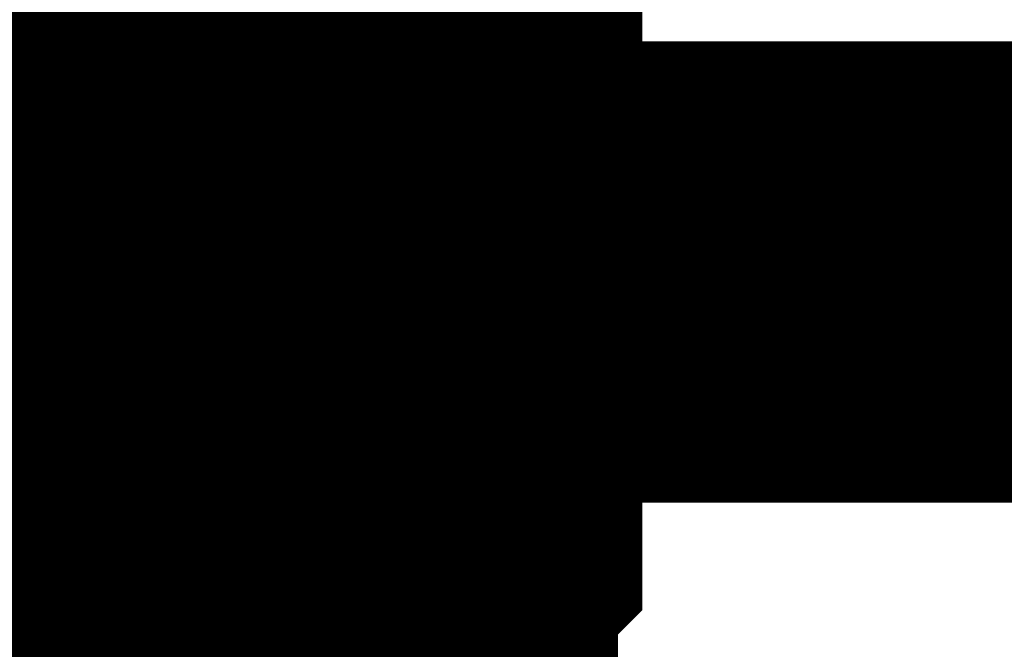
# Model space of a CAD drawing. Header units: inches. Extents: x 0 to 9.5, y -0.01 to 7.51.
# Tile 21 of 59: x 0.8112 to 0.8364, y 4.7901 to 4.8062. Entities that reach past the tile are written whole.
import ezdxf

# ---------------------------------------------------------------- set-up
doc = ezdxf.new("R2010")
doc.units = ezdxf.units.IN
doc.header["$MEASUREMENT"] = 0
doc.layers.add('Sheet', color=255, linetype='Continuous')

msp = doc.modelspace()

# ---------------------------------------------------------------- linework, layer by layer
at = {"layer": 'Sheet'}
msp.add_lwpolyline([(0.79, 4.8, 0.02, 0.02, 1), (0.81, 4.8, 0.02, 0.02, 1)], format="xyseb", close=True, dxfattribs=at)
for points in [[(0.817491, 4.812128, 0.0118, 0.0118, 0), (0.818111, 4.811508, 0.0118, 0.0118, 0), (0.81873, 4.810888, 0.0118, 0.0118, 0), (0.81873, 4.810268, 0.0118, 0.0118, 0), (0.81935, 4.809028, 0.0118, 0.0118, 0), (0.81997, 4.808408, 0.0118, 0.0118, 0), (0.82059, 4.807788, 0.0118, 0.0118, 0), (0.82059, 4.806548, 0.0118, 0.0118, 0), (0.82121, 4.805928, 0.0118, 0.0118, 0), (0.82121, 4.804688, 0.0118, 0.0118, 0), (0.82121, 4.804067, 0.0118, 0.0118, 0), (0.821829, 4.802827, 0.0118, 0.0118, 0), (0.821829, 4.801587, 0.0118, 0.0118, 0), (0.821829, 4.800967, 0.0118, 0.0118, 0), (0.821829, 4.799727, 0.0118, 0.0118, 0)], [(0.817491, 4.812128, 0.0118, 0.0118, 0), (0.818111, 4.811508, 0.0118, 0.0118, 0), (0.81873, 4.810888, 0.0118, 0.0118, 0), (0.81873, 4.810268, 0.0118, 0.0118, 0), (0.81935, 4.809028, 0.0118, 0.0118, 0), (0.81997, 4.808408, 0.0118, 0.0118, 0), (0.82059, 4.807788, 0.0118, 0.0118, 0), (0.82059, 4.806548, 0.0118, 0.0118, 0), (0.82121, 4.805928, 0.0118, 0.0118, 0), (0.82121, 4.804688, 0.0118, 0.0118, 0), (0.82121, 4.804067, 0.0118, 0.0118, 0), (0.821829, 4.802827, 0.0118, 0.0118, 0), (0.821829, 4.801587, 0.0118, 0.0118, 0), (0.821829, 4.800967, 0.0118, 0.0118, 0), (0.821829, 4.799727, 0.0118, 0.0118, 0)], [(0.817491, 4.812128, 0.0118, 0.0118, 0), (0.818111, 4.811508, 0.0118, 0.0118, 0), (0.81873, 4.810888, 0.0118, 0.0118, 0), (0.81873, 4.810268, 0.0118, 0.0118, 0), (0.81935, 4.809028, 0.0118, 0.0118, 0), (0.81997, 4.808408, 0.0118, 0.0118, 0), (0.82059, 4.807788, 0.0118, 0.0118, 0), (0.82059, 4.806548, 0.0118, 0.0118, 0), (0.82121, 4.805928, 0.0118, 0.0118, 0), (0.82121, 4.804688, 0.0118, 0.0118, 0), (0.82121, 4.804067, 0.0118, 0.0118, 0), (0.821829, 4.802827, 0.0118, 0.0118, 0), (0.821829, 4.801587, 0.0118, 0.0118, 0), (0.821829, 4.800967, 0.0118, 0.0118, 0), (0.821829, 4.799727, 0.0118, 0.0118, 0)], [(0.817491, 4.812128, 0.0118, 0.0118, 0), (0.818111, 4.811508, 0.0118, 0.0118, 0), (0.81873, 4.810888, 0.0118, 0.0118, 0), (0.81873, 4.810268, 0.0118, 0.0118, 0), (0.81935, 4.809028, 0.0118, 0.0118, 0), (0.81997, 4.808408, 0.0118, 0.0118, 0), (0.82059, 4.807788, 0.0118, 0.0118, 0), (0.82059, 4.806548, 0.0118, 0.0118, 0), (0.82121, 4.805928, 0.0118, 0.0118, 0), (0.82121, 4.804688, 0.0118, 0.0118, 0), (0.82121, 4.804067, 0.0118, 0.0118, 0), (0.821829, 4.802827, 0.0118, 0.0118, 0), (0.821829, 4.801587, 0.0118, 0.0118, 0), (0.821829, 4.800967, 0.0118, 0.0118, 0), (0.821829, 4.799727, 0.0118, 0.0118, 0)], [(0.817491, 4.812128, 0.0118, 0.0118, 0), (0.818111, 4.811508, 0.0118, 0.0118, 0), (0.81873, 4.810888, 0.0118, 0.0118, 0), (0.81873, 4.810268, 0.0118, 0.0118, 0), (0.81935, 4.809028, 0.0118, 0.0118, 0), (0.81997, 4.808408, 0.0118, 0.0118, 0), (0.82059, 4.807788, 0.0118, 0.0118, 0), (0.82059, 4.806548, 0.0118, 0.0118, 0), (0.82121, 4.805928, 0.0118, 0.0118, 0), (0.82121, 4.804688, 0.0118, 0.0118, 0), (0.82121, 4.804067, 0.0118, 0.0118, 0), (0.821829, 4.802827, 0.0118, 0.0118, 0), (0.821829, 4.801587, 0.0118, 0.0118, 0), (0.821829, 4.800967, 0.0118, 0.0118, 0), (0.821829, 4.799727, 0.0118, 0.0118, 0)], [(0.817491, 4.812128, 0.0118, 0.0118, 0), (0.818111, 4.811508, 0.0118, 0.0118, 0), (0.81873, 4.810888, 0.0118, 0.0118, 0), (0.81873, 4.810268, 0.0118, 0.0118, 0), (0.81935, 4.809028, 0.0118, 0.0118, 0), (0.81997, 4.808408, 0.0118, 0.0118, 0), (0.82059, 4.807788, 0.0118, 0.0118, 0), (0.82059, 4.806548, 0.0118, 0.0118, 0), (0.82121, 4.805928, 0.0118, 0.0118, 0), (0.82121, 4.804688, 0.0118, 0.0118, 0), (0.82121, 4.804067, 0.0118, 0.0118, 0), (0.821829, 4.802827, 0.0118, 0.0118, 0), (0.821829, 4.801587, 0.0118, 0.0118, 0), (0.821829, 4.800967, 0.0118, 0.0118, 0), (0.821829, 4.799727, 0.0118, 0.0118, 0)], [(0.817491, 4.812128, 0.0118, 0.0118, 0), (0.818111, 4.811508, 0.0118, 0.0118, 0), (0.81873, 4.810888, 0.0118, 0.0118, 0), (0.81873, 4.810268, 0.0118, 0.0118, 0), (0.81935, 4.809028, 0.0118, 0.0118, 0), (0.81997, 4.808408, 0.0118, 0.0118, 0), (0.82059, 4.807788, 0.0118, 0.0118, 0), (0.82059, 4.806548, 0.0118, 0.0118, 0), (0.82121, 4.805928, 0.0118, 0.0118, 0), (0.82121, 4.804688, 0.0118, 0.0118, 0), (0.82121, 4.804067, 0.0118, 0.0118, 0), (0.821829, 4.802827, 0.0118, 0.0118, 0), (0.821829, 4.801587, 0.0118, 0.0118, 0), (0.821829, 4.800967, 0.0118, 0.0118, 0), (0.821829, 4.799727, 0.0118, 0.0118, 0)], [(0.81997, 4.808408, 0.0039, 0.0039, 0), (0.82059, 4.807788, 0.0039, 0.0039, 0), (0.82059, 4.806548, 0.0039, 0.0039, 0), (0.82121, 4.805928, 0.0039, 0.0039, 0), (0.82121, 4.804688, 0.0039, 0.0039, 0), (0.82121, 4.804067, 0.0039, 0.0039, 0), (0.821829, 4.802827, 0.0039, 0.0039, 0), (0.821829, 4.801587, 0.0039, 0.0039, 0), (0.821829, 4.800967, 0.0039, 0.0039, 0), (0.821829, 4.799727, 0.0039, 0.0039, 0)], [(0.81997, 4.808408, 0.0039, 0.0039, 0), (0.82059, 4.807788, 0.0039, 0.0039, 0), (0.82059, 4.806548, 0.0039, 0.0039, 0), (0.82121, 4.805928, 0.0039, 0.0039, 0), (0.82121, 4.804688, 0.0039, 0.0039, 0), (0.82121, 4.804067, 0.0039, 0.0039, 0), (0.821829, 4.802827, 0.0039, 0.0039, 0), (0.821829, 4.801587, 0.0039, 0.0039, 0), (0.821829, 4.800967, 0.0039, 0.0039, 0), (0.821829, 4.799727, 0.0039, 0.0039, 0)], [(0.81997, 4.808408, 0.0039, 0.0039, 0), (0.82059, 4.807788, 0.0039, 0.0039, 0), (0.82059, 4.806548, 0.0039, 0.0039, 0), (0.82121, 4.805928, 0.0039, 0.0039, 0), (0.82121, 4.804688, 0.0039, 0.0039, 0), (0.82121, 4.804067, 0.0039, 0.0039, 0), (0.821829, 4.802827, 0.0039, 0.0039, 0), (0.821829, 4.801587, 0.0039, 0.0039, 0), (0.821829, 4.800967, 0.0039, 0.0039, 0), (0.821829, 4.799727, 0.0039, 0.0039, 0)], [(0.81997, 4.808408, 0.0039, 0.0039, 0), (0.82059, 4.807788, 0.0039, 0.0039, 0), (0.82059, 4.806548, 0.0039, 0.0039, 0), (0.82121, 4.805928, 0.0039, 0.0039, 0), (0.82121, 4.804688, 0.0039, 0.0039, 0), (0.82121, 4.804067, 0.0039, 0.0039, 0), (0.821829, 4.802827, 0.0039, 0.0039, 0), (0.821829, 4.801587, 0.0039, 0.0039, 0), (0.821829, 4.800967, 0.0039, 0.0039, 0), (0.821829, 4.799727, 0.0039, 0.0039, 0)], [(0.81997, 4.808408, 0.0039, 0.0039, 0), (0.82059, 4.807788, 0.0039, 0.0039, 0), (0.82059, 4.806548, 0.0039, 0.0039, 0), (0.82121, 4.805928, 0.0039, 0.0039, 0), (0.82121, 4.804688, 0.0039, 0.0039, 0), (0.82121, 4.804067, 0.0039, 0.0039, 0), (0.821829, 4.802827, 0.0039, 0.0039, 0), (0.821829, 4.801587, 0.0039, 0.0039, 0), (0.821829, 4.800967, 0.0039, 0.0039, 0), (0.821829, 4.799727, 0.0039, 0.0039, 0)], [(0.81997, 4.808408, 0.0039, 0.0039, 0), (0.82059, 4.807788, 0.0039, 0.0039, 0), (0.82059, 4.806548, 0.0039, 0.0039, 0), (0.82121, 4.805928, 0.0039, 0.0039, 0), (0.82121, 4.804688, 0.0039, 0.0039, 0), (0.82121, 4.804067, 0.0039, 0.0039, 0), (0.821829, 4.802827, 0.0039, 0.0039, 0), (0.821829, 4.801587, 0.0039, 0.0039, 0), (0.821829, 4.800967, 0.0039, 0.0039, 0), (0.821829, 4.799727, 0.0039, 0.0039, 0)], [(0.81997, 4.808408, 0.0039, 0.0039, 0), (0.82059, 4.807788, 0.0039, 0.0039, 0), (0.82059, 4.806548, 0.0039, 0.0039, 0), (0.82121, 4.805928, 0.0039, 0.0039, 0), (0.82121, 4.804688, 0.0039, 0.0039, 0), (0.82121, 4.804067, 0.0039, 0.0039, 0), (0.821829, 4.802827, 0.0039, 0.0039, 0), (0.821829, 4.801587, 0.0039, 0.0039, 0), (0.821829, 4.800967, 0.0039, 0.0039, 0), (0.821829, 4.799727, 0.0039, 0.0039, 0)], [(1.001566, 4.799727, 0.0118, 0.0118, 0), (0.801996, 4.799727, 0.0118, 0.0118, 0)], [(0.821829, 4.799727, 0.0118, 0.0118, 0), (0.821829, 4.798487, 0.0118, 0.0118, 0), (0.821829, 4.797867, 0.0118, 0.0118, 0), (0.821829, 4.796627, 0.0118, 0.0118, 0), (0.82121, 4.795387, 0.0118, 0.0118, 0), (0.82121, 4.794767, 0.0118, 0.0118, 0), (0.82121, 4.793527, 0.0118, 0.0118, 0), (0.82059, 4.792907, 0.0118, 0.0118, 0), (0.82059, 4.791667, 0.0118, 0.0118, 0), (0.81997, 4.791047, 0.0118, 0.0118, 0), (0.81935, 4.790427, 0.0118, 0.0118, 0), (0.81873, 4.789187, 0.0118, 0.0118, 0), (0.81873, 4.788566, 0.0118, 0.0118, 0), (0.818111, 4.787946, 0.0118, 0.0118, 0), (0.817491, 4.787326, 0.0118, 0.0118, 0), (0.816871, 4.786086, 0.0118, 0.0118, 0), (0.816251, 4.785466, 0.0118, 0.0118, 0), (0.815632, 4.784846, 0.0118, 0.0118, 0), (0.814392, 4.784226, 0.0118, 0.0118, 0), (0.813772, 4.783606, 0.0118, 0.0118, 0)], [(0.821829, 4.799727, 0.0118, 0.0118, 0), (0.821829, 4.798487, 0.0118, 0.0118, 0), (0.821829, 4.797867, 0.0118, 0.0118, 0), (0.821829, 4.796627, 0.0118, 0.0118, 0), (0.82121, 4.795387, 0.0118, 0.0118, 0), (0.82121, 4.794767, 0.0118, 0.0118, 0), (0.82121, 4.793527, 0.0118, 0.0118, 0), (0.82059, 4.792907, 0.0118, 0.0118, 0), (0.82059, 4.791667, 0.0118, 0.0118, 0), (0.81997, 4.791047, 0.0118, 0.0118, 0), (0.81935, 4.790427, 0.0118, 0.0118, 0), (0.81873, 4.789187, 0.0118, 0.0118, 0), (0.81873, 4.788566, 0.0118, 0.0118, 0), (0.818111, 4.787946, 0.0118, 0.0118, 0), (0.817491, 4.787326, 0.0118, 0.0118, 0), (0.816871, 4.786086, 0.0118, 0.0118, 0), (0.816251, 4.785466, 0.0118, 0.0118, 0), (0.815632, 4.784846, 0.0118, 0.0118, 0), (0.814392, 4.784226, 0.0118, 0.0118, 0), (0.813772, 4.783606, 0.0118, 0.0118, 0)], [(0.821829, 4.799727, 0.0118, 0.0118, 0), (0.821829, 4.798487, 0.0118, 0.0118, 0), (0.821829, 4.797867, 0.0118, 0.0118, 0), (0.821829, 4.796627, 0.0118, 0.0118, 0), (0.82121, 4.795387, 0.0118, 0.0118, 0), (0.82121, 4.794767, 0.0118, 0.0118, 0), (0.82121, 4.793527, 0.0118, 0.0118, 0), (0.82059, 4.792907, 0.0118, 0.0118, 0), (0.82059, 4.791667, 0.0118, 0.0118, 0), (0.81997, 4.791047, 0.0118, 0.0118, 0), (0.81935, 4.790427, 0.0118, 0.0118, 0), (0.81873, 4.789187, 0.0118, 0.0118, 0), (0.81873, 4.788566, 0.0118, 0.0118, 0), (0.818111, 4.787946, 0.0118, 0.0118, 0), (0.817491, 4.787326, 0.0118, 0.0118, 0), (0.816871, 4.786086, 0.0118, 0.0118, 0), (0.816251, 4.785466, 0.0118, 0.0118, 0), (0.815632, 4.784846, 0.0118, 0.0118, 0), (0.814392, 4.784226, 0.0118, 0.0118, 0), (0.813772, 4.783606, 0.0118, 0.0118, 0)], [(0.821829, 4.799727, 0.0118, 0.0118, 0), (0.821829, 4.798487, 0.0118, 0.0118, 0), (0.821829, 4.797867, 0.0118, 0.0118, 0), (0.821829, 4.796627, 0.0118, 0.0118, 0), (0.82121, 4.795387, 0.0118, 0.0118, 0), (0.82121, 4.794767, 0.0118, 0.0118, 0), (0.82121, 4.793527, 0.0118, 0.0118, 0), (0.82059, 4.792907, 0.0118, 0.0118, 0), (0.82059, 4.791667, 0.0118, 0.0118, 0), (0.81997, 4.791047, 0.0118, 0.0118, 0), (0.81935, 4.790427, 0.0118, 0.0118, 0), (0.81873, 4.789187, 0.0118, 0.0118, 0), (0.81873, 4.788566, 0.0118, 0.0118, 0), (0.818111, 4.787946, 0.0118, 0.0118, 0), (0.817491, 4.787326, 0.0118, 0.0118, 0), (0.816871, 4.786086, 0.0118, 0.0118, 0), (0.816251, 4.785466, 0.0118, 0.0118, 0), (0.815632, 4.784846, 0.0118, 0.0118, 0), (0.814392, 4.784226, 0.0118, 0.0118, 0), (0.813772, 4.783606, 0.0118, 0.0118, 0)], [(0.821829, 4.799727, 0.0118, 0.0118, 0), (0.821829, 4.798487, 0.0118, 0.0118, 0), (0.821829, 4.797867, 0.0118, 0.0118, 0), (0.821829, 4.796627, 0.0118, 0.0118, 0), (0.82121, 4.795387, 0.0118, 0.0118, 0), (0.82121, 4.794767, 0.0118, 0.0118, 0), (0.82121, 4.793527, 0.0118, 0.0118, 0), (0.82059, 4.792907, 0.0118, 0.0118, 0), (0.82059, 4.791667, 0.0118, 0.0118, 0), (0.81997, 4.791047, 0.0118, 0.0118, 0), (0.81935, 4.790427, 0.0118, 0.0118, 0), (0.81873, 4.789187, 0.0118, 0.0118, 0), (0.81873, 4.788566, 0.0118, 0.0118, 0), (0.818111, 4.787946, 0.0118, 0.0118, 0), (0.817491, 4.787326, 0.0118, 0.0118, 0), (0.816871, 4.786086, 0.0118, 0.0118, 0), (0.816251, 4.785466, 0.0118, 0.0118, 0), (0.815632, 4.784846, 0.0118, 0.0118, 0), (0.814392, 4.784226, 0.0118, 0.0118, 0), (0.813772, 4.783606, 0.0118, 0.0118, 0)], [(0.821829, 4.799727, 0.0118, 0.0118, 0), (0.821829, 4.798487, 0.0118, 0.0118, 0), (0.821829, 4.797867, 0.0118, 0.0118, 0), (0.821829, 4.796627, 0.0118, 0.0118, 0), (0.82121, 4.795387, 0.0118, 0.0118, 0), (0.82121, 4.794767, 0.0118, 0.0118, 0), (0.82121, 4.793527, 0.0118, 0.0118, 0), (0.82059, 4.792907, 0.0118, 0.0118, 0), (0.82059, 4.791667, 0.0118, 0.0118, 0), (0.81997, 4.791047, 0.0118, 0.0118, 0), (0.81935, 4.790427, 0.0118, 0.0118, 0), (0.81873, 4.789187, 0.0118, 0.0118, 0), (0.81873, 4.788566, 0.0118, 0.0118, 0), (0.818111, 4.787946, 0.0118, 0.0118, 0), (0.817491, 4.787326, 0.0118, 0.0118, 0), (0.816871, 4.786086, 0.0118, 0.0118, 0), (0.816251, 4.785466, 0.0118, 0.0118, 0), (0.815632, 4.784846, 0.0118, 0.0118, 0), (0.814392, 4.784226, 0.0118, 0.0118, 0), (0.813772, 4.783606, 0.0118, 0.0118, 0)], [(0.821829, 4.799727, 0.0118, 0.0118, 0), (0.821829, 4.798487, 0.0118, 0.0118, 0), (0.821829, 4.797867, 0.0118, 0.0118, 0), (0.821829, 4.796627, 0.0118, 0.0118, 0), (0.82121, 4.795387, 0.0118, 0.0118, 0), (0.82121, 4.794767, 0.0118, 0.0118, 0), (0.82121, 4.793527, 0.0118, 0.0118, 0), (0.82059, 4.792907, 0.0118, 0.0118, 0), (0.82059, 4.791667, 0.0118, 0.0118, 0), (0.81997, 4.791047, 0.0118, 0.0118, 0), (0.81935, 4.790427, 0.0118, 0.0118, 0), (0.81873, 4.789187, 0.0118, 0.0118, 0), (0.81873, 4.788566, 0.0118, 0.0118, 0), (0.818111, 4.787946, 0.0118, 0.0118, 0), (0.817491, 4.787326, 0.0118, 0.0118, 0), (0.816871, 4.786086, 0.0118, 0.0118, 0), (0.816251, 4.785466, 0.0118, 0.0118, 0), (0.815632, 4.784846, 0.0118, 0.0118, 0), (0.814392, 4.784226, 0.0118, 0.0118, 0), (0.813772, 4.783606, 0.0118, 0.0118, 0)], [(0.821829, 4.799727, 0.0118, 0.0118, 0), (0.821829, 4.799727, 0.0118, 0.0118, 0), (0.821829, 4.799727, 0.0118, 0.0118, 0), (0.821829, 4.799727, 0.0118, 0.0118, 0), (0.821829, 4.799727, 0.0118, 0.0118, 0), (0.821829, 4.799727, 0.0118, 0.0118, 0), (0.821829, 4.799727, 0.0118, 0.0118, 0), (0.821829, 4.799727, 0.0118, 0.0118, 0), (0.821829, 4.799727, 0.0118, 0.0118, 0), (0.821829, 4.799727, 0.0118, 0.0118, 0), (0.821829, 4.799727, 0.0118, 0.0118, 0), (0.821829, 4.799727, 0.0118, 0.0118, 0), (0.821829, 4.799727, 0.0118, 0.0118, 0), (0.821829, 4.799727, 0.0118, 0.0118, 0), (0.821829, 4.799727, 0.0118, 0.0118, 0), (0.821829, 4.799727, 0.0118, 0.0118, 0), (0.821829, 4.799727, 0.0118, 0.0118, 0), (0.821829, 4.799727, 0.0118, 0.0118, 0), (0.821829, 4.799727, 0.0118, 0.0118, 0), (0.821829, 4.799727, 0.0118, 0.0118, 0), (0.821829, 4.799727, 0.0118, 0.0118, 0), (0.821829, 4.799727, 0.0118, 0.0118, 0), (0.821829, 4.799727, 0.0118, 0.0118, 0), (0.821829, 4.799727, 0.0118, 0.0118, 0), (0.821829, 4.799727, 0.0118, 0.0118, 0), (0.821829, 4.799727, 0.0118, 0.0118, 0), (0.821829, 4.799727, 0.0118, 0.0118, 0), (0.821829, 4.799727, 0.0118, 0.0118, 0), (0.821829, 4.799727, 0.0118, 0.0118, 0), (0.821829, 4.799727, 0.0118, 0.0118, 0), (0.821829, 4.799727, 0.0118, 0.0118, 0), (0.821829, 4.799727, 0.0118, 0.0118, 0), (0.821829, 4.799727, 0.0118, 0.0118, 0)], [(0.821829, 4.799727, 0.0118, 0.0118, 0), (0.821829, 4.799727, 0.0118, 0.0118, 0)], [(0.821829, 4.799727, 0.0118, 0.0118, 0), (0.821829, 4.799727, 0.0118, 0.0118, 0), (0.821829, 4.799727, 0.0118, 0.0118, 0), (0.821829, 4.799727, 0.0118, 0.0118, 0), (0.821829, 4.799727, 0.0118, 0.0118, 0), (0.821829, 4.799727, 0.0118, 0.0118, 0), (0.821829, 4.799727, 0.0118, 0.0118, 0), (0.821829, 4.799727, 0.0118, 0.0118, 0), (0.821829, 4.799727, 0.0118, 0.0118, 0), (0.821829, 4.799727, 0.0118, 0.0118, 0), (0.821829, 4.799727, 0.0118, 0.0118, 0), (0.821829, 4.799727, 0.0118, 0.0118, 0), (0.821829, 4.799727, 0.0118, 0.0118, 0), (0.821829, 4.799727, 0.0118, 0.0118, 0), (0.821829, 4.799727, 0.0118, 0.0118, 0), (0.821829, 4.799727, 0.0118, 0.0118, 0), (0.821829, 4.799727, 0.0118, 0.0118, 0), (0.821829, 4.799727, 0.0118, 0.0118, 0), (0.821829, 4.799727, 0.0118, 0.0118, 0), (0.821829, 4.799727, 0.0118, 0.0118, 0), (0.821829, 4.799727, 0.0118, 0.0118, 0), (0.821829, 4.799727, 0.0118, 0.0118, 0), (0.821829, 4.799727, 0.0118, 0.0118, 0), (0.821829, 4.799727, 0.0118, 0.0118, 0), (0.821829, 4.799727, 0.0118, 0.0118, 0), (0.821829, 4.799727, 0.0118, 0.0118, 0), (0.821829, 4.799727, 0.0118, 0.0118, 0), (0.821829, 4.799727, 0.0118, 0.0118, 0), (0.821829, 4.799727, 0.0118, 0.0118, 0), (0.821829, 4.799727, 0.0118, 0.0118, 0), (0.821829, 4.799727, 0.0118, 0.0118, 0), (0.821829, 4.799727, 0.0118, 0.0118, 0), (0.821829, 4.799727, 0.0118, 0.0118, 0)], [(0.821829, 4.799727, 0.0118, 0.0118, 0), (0.821829, 4.799727, 0.0118, 0.0118, 0)], [(0.821829, 4.799727, 0.0118, 0.0118, 0), (0.821829, 4.799727, 0.0118, 0.0118, 0), (0.821829, 4.799727, 0.0118, 0.0118, 0), (0.821829, 4.799727, 0.0118, 0.0118, 0), (0.821829, 4.799727, 0.0118, 0.0118, 0), (0.821829, 4.799727, 0.0118, 0.0118, 0), (0.821829, 4.799727, 0.0118, 0.0118, 0), (0.821829, 4.799727, 0.0118, 0.0118, 0), (0.821829, 4.799727, 0.0118, 0.0118, 0), (0.821829, 4.799727, 0.0118, 0.0118, 0), (0.821829, 4.799727, 0.0118, 0.0118, 0), (0.821829, 4.799727, 0.0118, 0.0118, 0), (0.821829, 4.799727, 0.0118, 0.0118, 0), (0.821829, 4.799727, 0.0118, 0.0118, 0), (0.821829, 4.799727, 0.0118, 0.0118, 0), (0.821829, 4.799727, 0.0118, 0.0118, 0), (0.821829, 4.799727, 0.0118, 0.0118, 0), (0.821829, 4.799727, 0.0118, 0.0118, 0), (0.821829, 4.799727, 0.0118, 0.0118, 0), (0.821829, 4.799727, 0.0118, 0.0118, 0), (0.821829, 4.799727, 0.0118, 0.0118, 0), (0.821829, 4.799727, 0.0118, 0.0118, 0), (0.821829, 4.799727, 0.0118, 0.0118, 0), (0.821829, 4.799727, 0.0118, 0.0118, 0), (0.821829, 4.799727, 0.0118, 0.0118, 0), (0.821829, 4.799727, 0.0118, 0.0118, 0), (0.821829, 4.799727, 0.0118, 0.0118, 0), (0.821829, 4.799727, 0.0118, 0.0118, 0), (0.821829, 4.799727, 0.0118, 0.0118, 0), (0.821829, 4.799727, 0.0118, 0.0118, 0), (0.821829, 4.799727, 0.0118, 0.0118, 0), (0.821829, 4.799727, 0.0118, 0.0118, 0), (0.821829, 4.799727, 0.0118, 0.0118, 0)], [(0.821829, 4.799727, 0.0118, 0.0118, 0), (0.821829, 4.799727, 0.0118, 0.0118, 0)], [(0.821829, 4.799727, 0.0118, 0.0118, 0), (0.821829, 4.799727, 0.0118, 0.0118, 0), (0.821829, 4.799727, 0.0118, 0.0118, 0), (0.821829, 4.799727, 0.0118, 0.0118, 0), (0.821829, 4.799727, 0.0118, 0.0118, 0), (0.821829, 4.799727, 0.0118, 0.0118, 0), (0.821829, 4.799727, 0.0118, 0.0118, 0), (0.821829, 4.799727, 0.0118, 0.0118, 0), (0.821829, 4.799727, 0.0118, 0.0118, 0), (0.821829, 4.799727, 0.0118, 0.0118, 0), (0.821829, 4.799727, 0.0118, 0.0118, 0), (0.821829, 4.799727, 0.0118, 0.0118, 0), (0.821829, 4.799727, 0.0118, 0.0118, 0), (0.821829, 4.799727, 0.0118, 0.0118, 0), (0.821829, 4.799727, 0.0118, 0.0118, 0), (0.821829, 4.799727, 0.0118, 0.0118, 0), (0.821829, 4.799727, 0.0118, 0.0118, 0), (0.821829, 4.799727, 0.0118, 0.0118, 0), (0.821829, 4.799727, 0.0118, 0.0118, 0), (0.821829, 4.799727, 0.0118, 0.0118, 0), (0.821829, 4.799727, 0.0118, 0.0118, 0), (0.821829, 4.799727, 0.0118, 0.0118, 0), (0.821829, 4.799727, 0.0118, 0.0118, 0), (0.821829, 4.799727, 0.0118, 0.0118, 0), (0.821829, 4.799727, 0.0118, 0.0118, 0), (0.821829, 4.799727, 0.0118, 0.0118, 0), (0.821829, 4.799727, 0.0118, 0.0118, 0), (0.821829, 4.799727, 0.0118, 0.0118, 0), (0.821829, 4.799727, 0.0118, 0.0118, 0), (0.821829, 4.799727, 0.0118, 0.0118, 0), (0.821829, 4.799727, 0.0118, 0.0118, 0), (0.821829, 4.799727, 0.0118, 0.0118, 0), (0.821829, 4.799727, 0.0118, 0.0118, 0)], [(0.821829, 4.799727, 0.0118, 0.0118, 0), (0.821829, 4.799727, 0.0118, 0.0118, 0)], [(0.821829, 4.799727, 0.0118, 0.0118, 0), (0.821829, 4.799727, 0.0118, 0.0118, 0), (0.821829, 4.799727, 0.0118, 0.0118, 0), (0.821829, 4.799727, 0.0118, 0.0118, 0), (0.821829, 4.799727, 0.0118, 0.0118, 0), (0.821829, 4.799727, 0.0118, 0.0118, 0), (0.821829, 4.799727, 0.0118, 0.0118, 0), (0.821829, 4.799727, 0.0118, 0.0118, 0), (0.821829, 4.799727, 0.0118, 0.0118, 0), (0.821829, 4.799727, 0.0118, 0.0118, 0), (0.821829, 4.799727, 0.0118, 0.0118, 0), (0.821829, 4.799727, 0.0118, 0.0118, 0), (0.821829, 4.799727, 0.0118, 0.0118, 0), (0.821829, 4.799727, 0.0118, 0.0118, 0), (0.821829, 4.799727, 0.0118, 0.0118, 0), (0.821829, 4.799727, 0.0118, 0.0118, 0), (0.821829, 4.799727, 0.0118, 0.0118, 0), (0.821829, 4.799727, 0.0118, 0.0118, 0), (0.821829, 4.799727, 0.0118, 0.0118, 0), (0.821829, 4.799727, 0.0118, 0.0118, 0), (0.821829, 4.799727, 0.0118, 0.0118, 0), (0.821829, 4.799727, 0.0118, 0.0118, 0), (0.821829, 4.799727, 0.0118, 0.0118, 0), (0.821829, 4.799727, 0.0118, 0.0118, 0), (0.821829, 4.799727, 0.0118, 0.0118, 0), (0.821829, 4.799727, 0.0118, 0.0118, 0), (0.821829, 4.799727, 0.0118, 0.0118, 0), (0.821829, 4.799727, 0.0118, 0.0118, 0), (0.821829, 4.799727, 0.0118, 0.0118, 0), (0.821829, 4.799727, 0.0118, 0.0118, 0), (0.821829, 4.799727, 0.0118, 0.0118, 0), (0.821829, 4.799727, 0.0118, 0.0118, 0), (0.821829, 4.799727, 0.0118, 0.0118, 0)], [(0.821829, 4.799727, 0.0118, 0.0118, 0), (0.821829, 4.799727, 0.0118, 0.0118, 0)], [(0.821829, 4.799727, 0.0118, 0.0118, 0), (0.821829, 4.799727, 0.0118, 0.0118, 0), (0.821829, 4.799727, 0.0118, 0.0118, 0), (0.821829, 4.799727, 0.0118, 0.0118, 0), (0.821829, 4.799727, 0.0118, 0.0118, 0), (0.821829, 4.799727, 0.0118, 0.0118, 0), (0.821829, 4.799727, 0.0118, 0.0118, 0), (0.821829, 4.799727, 0.0118, 0.0118, 0), (0.821829, 4.799727, 0.0118, 0.0118, 0), (0.821829, 4.799727, 0.0118, 0.0118, 0), (0.821829, 4.799727, 0.0118, 0.0118, 0), (0.821829, 4.799727, 0.0118, 0.0118, 0), (0.821829, 4.799727, 0.0118, 0.0118, 0), (0.821829, 4.799727, 0.0118, 0.0118, 0), (0.821829, 4.799727, 0.0118, 0.0118, 0), (0.821829, 4.799727, 0.0118, 0.0118, 0), (0.821829, 4.799727, 0.0118, 0.0118, 0), (0.821829, 4.799727, 0.0118, 0.0118, 0), (0.821829, 4.799727, 0.0118, 0.0118, 0), (0.821829, 4.799727, 0.0118, 0.0118, 0), (0.821829, 4.799727, 0.0118, 0.0118, 0), (0.821829, 4.799727, 0.0118, 0.0118, 0), (0.821829, 4.799727, 0.0118, 0.0118, 0), (0.821829, 4.799727, 0.0118, 0.0118, 0), (0.821829, 4.799727, 0.0118, 0.0118, 0), (0.821829, 4.799727, 0.0118, 0.0118, 0), (0.821829, 4.799727, 0.0118, 0.0118, 0), (0.821829, 4.799727, 0.0118, 0.0118, 0), (0.821829, 4.799727, 0.0118, 0.0118, 0), (0.821829, 4.799727, 0.0118, 0.0118, 0), (0.821829, 4.799727, 0.0118, 0.0118, 0), (0.821829, 4.799727, 0.0118, 0.0118, 0), (0.821829, 4.799727, 0.0118, 0.0118, 0)], [(0.821829, 4.799727, 0.0118, 0.0118, 0), (0.821829, 4.799727, 0.0118, 0.0118, 0)], [(0.821829, 4.799727, 0.0118, 0.0118, 0), (0.821829, 4.799727, 0.0118, 0.0118, 0), (0.821829, 4.799727, 0.0118, 0.0118, 0), (0.821829, 4.799727, 0.0118, 0.0118, 0), (0.821829, 4.799727, 0.0118, 0.0118, 0), (0.821829, 4.799727, 0.0118, 0.0118, 0), (0.821829, 4.799727, 0.0118, 0.0118, 0), (0.821829, 4.799727, 0.0118, 0.0118, 0), (0.821829, 4.799727, 0.0118, 0.0118, 0), (0.821829, 4.799727, 0.0118, 0.0118, 0), (0.821829, 4.799727, 0.0118, 0.0118, 0), (0.821829, 4.799727, 0.0118, 0.0118, 0), (0.821829, 4.799727, 0.0118, 0.0118, 0), (0.821829, 4.799727, 0.0118, 0.0118, 0), (0.821829, 4.799727, 0.0118, 0.0118, 0), (0.821829, 4.799727, 0.0118, 0.0118, 0), (0.821829, 4.799727, 0.0118, 0.0118, 0), (0.821829, 4.799727, 0.0118, 0.0118, 0), (0.821829, 4.799727, 0.0118, 0.0118, 0), (0.821829, 4.799727, 0.0118, 0.0118, 0), (0.821829, 4.799727, 0.0118, 0.0118, 0), (0.821829, 4.799727, 0.0118, 0.0118, 0), (0.821829, 4.799727, 0.0118, 0.0118, 0), (0.821829, 4.799727, 0.0118, 0.0118, 0), (0.821829, 4.799727, 0.0118, 0.0118, 0), (0.821829, 4.799727, 0.0118, 0.0118, 0), (0.821829, 4.799727, 0.0118, 0.0118, 0), (0.821829, 4.799727, 0.0118, 0.0118, 0), (0.821829, 4.799727, 0.0118, 0.0118, 0), (0.821829, 4.799727, 0.0118, 0.0118, 0), (0.821829, 4.799727, 0.0118, 0.0118, 0), (0.821829, 4.799727, 0.0118, 0.0118, 0), (0.821829, 4.799727, 0.0118, 0.0118, 0)], [(0.821829, 4.799727, 0.0118, 0.0118, 0), (0.821829, 4.799727, 0.0118, 0.0118, 0)], [(0.821829, 4.799727, 0.0039, 0.0039, 0), (0.821829, 4.798487, 0.0039, 0.0039, 0), (0.821829, 4.797867, 0.0039, 0.0039, 0), (0.821829, 4.796627, 0.0039, 0.0039, 0), (0.82121, 4.795387, 0.0039, 0.0039, 0), (0.82121, 4.794767, 0.0039, 0.0039, 0), (0.82121, 4.793527, 0.0039, 0.0039, 0), (0.82059, 4.792907, 0.0039, 0.0039, 0), (0.82059, 4.791667, 0.0039, 0.0039, 0), (0.81997, 4.791047, 0.0039, 0.0039, 0), (0.81935, 4.790427, 0.0039, 0.0039, 0), (0.81873, 4.789187, 0.0039, 0.0039, 0), (0.81873, 4.788566, 0.0039, 0.0039, 0), (0.818111, 4.787946, 0.0039, 0.0039, 0)], [(0.821829, 4.799727, 0.0039, 0.0039, 0), (0.821829, 4.798487, 0.0039, 0.0039, 0), (0.821829, 4.797867, 0.0039, 0.0039, 0), (0.821829, 4.796627, 0.0039, 0.0039, 0), (0.82121, 4.795387, 0.0039, 0.0039, 0), (0.82121, 4.794767, 0.0039, 0.0039, 0), (0.82121, 4.793527, 0.0039, 0.0039, 0), (0.82059, 4.792907, 0.0039, 0.0039, 0), (0.82059, 4.791667, 0.0039, 0.0039, 0), (0.81997, 4.791047, 0.0039, 0.0039, 0), (0.81935, 4.790427, 0.0039, 0.0039, 0), (0.81873, 4.789187, 0.0039, 0.0039, 0), (0.81873, 4.788566, 0.0039, 0.0039, 0), (0.818111, 4.787946, 0.0039, 0.0039, 0)], [(0.821829, 4.799727, 0.0039, 0.0039, 0), (0.821829, 4.798487, 0.0039, 0.0039, 0), (0.821829, 4.797867, 0.0039, 0.0039, 0), (0.821829, 4.796627, 0.0039, 0.0039, 0), (0.82121, 4.795387, 0.0039, 0.0039, 0), (0.82121, 4.794767, 0.0039, 0.0039, 0), (0.82121, 4.793527, 0.0039, 0.0039, 0), (0.82059, 4.792907, 0.0039, 0.0039, 0), (0.82059, 4.791667, 0.0039, 0.0039, 0), (0.81997, 4.791047, 0.0039, 0.0039, 0), (0.81935, 4.790427, 0.0039, 0.0039, 0), (0.81873, 4.789187, 0.0039, 0.0039, 0), (0.81873, 4.788566, 0.0039, 0.0039, 0), (0.818111, 4.787946, 0.0039, 0.0039, 0)], [(0.821829, 4.799727, 0.0039, 0.0039, 0), (0.821829, 4.798487, 0.0039, 0.0039, 0), (0.821829, 4.797867, 0.0039, 0.0039, 0), (0.821829, 4.796627, 0.0039, 0.0039, 0), (0.82121, 4.795387, 0.0039, 0.0039, 0), (0.82121, 4.794767, 0.0039, 0.0039, 0), (0.82121, 4.793527, 0.0039, 0.0039, 0), (0.82059, 4.792907, 0.0039, 0.0039, 0), (0.82059, 4.791667, 0.0039, 0.0039, 0), (0.81997, 4.791047, 0.0039, 0.0039, 0), (0.81935, 4.790427, 0.0039, 0.0039, 0), (0.81873, 4.789187, 0.0039, 0.0039, 0), (0.81873, 4.788566, 0.0039, 0.0039, 0), (0.818111, 4.787946, 0.0039, 0.0039, 0)], [(0.821829, 4.799727, 0.0039, 0.0039, 0), (0.821829, 4.798487, 0.0039, 0.0039, 0), (0.821829, 4.797867, 0.0039, 0.0039, 0), (0.821829, 4.796627, 0.0039, 0.0039, 0), (0.82121, 4.795387, 0.0039, 0.0039, 0), (0.82121, 4.794767, 0.0039, 0.0039, 0), (0.82121, 4.793527, 0.0039, 0.0039, 0), (0.82059, 4.792907, 0.0039, 0.0039, 0), (0.82059, 4.791667, 0.0039, 0.0039, 0), (0.81997, 4.791047, 0.0039, 0.0039, 0), (0.81935, 4.790427, 0.0039, 0.0039, 0), (0.81873, 4.789187, 0.0039, 0.0039, 0), (0.81873, 4.788566, 0.0039, 0.0039, 0), (0.818111, 4.787946, 0.0039, 0.0039, 0)], [(0.821829, 4.799727, 0.0039, 0.0039, 0), (0.821829, 4.798487, 0.0039, 0.0039, 0), (0.821829, 4.797867, 0.0039, 0.0039, 0), (0.821829, 4.796627, 0.0039, 0.0039, 0), (0.82121, 4.795387, 0.0039, 0.0039, 0), (0.82121, 4.794767, 0.0039, 0.0039, 0), (0.82121, 4.793527, 0.0039, 0.0039, 0), (0.82059, 4.792907, 0.0039, 0.0039, 0), (0.82059, 4.791667, 0.0039, 0.0039, 0), (0.81997, 4.791047, 0.0039, 0.0039, 0), (0.81935, 4.790427, 0.0039, 0.0039, 0), (0.81873, 4.789187, 0.0039, 0.0039, 0), (0.81873, 4.788566, 0.0039, 0.0039, 0), (0.818111, 4.787946, 0.0039, 0.0039, 0)], [(0.821829, 4.799727, 0.0039, 0.0039, 0), (0.821829, 4.798487, 0.0039, 0.0039, 0), (0.821829, 4.797867, 0.0039, 0.0039, 0), (0.821829, 4.796627, 0.0039, 0.0039, 0), (0.82121, 4.795387, 0.0039, 0.0039, 0), (0.82121, 4.794767, 0.0039, 0.0039, 0), (0.82121, 4.793527, 0.0039, 0.0039, 0), (0.82059, 4.792907, 0.0039, 0.0039, 0), (0.82059, 4.791667, 0.0039, 0.0039, 0), (0.81997, 4.791047, 0.0039, 0.0039, 0), (0.81935, 4.790427, 0.0039, 0.0039, 0), (0.81873, 4.789187, 0.0039, 0.0039, 0), (0.81873, 4.788566, 0.0039, 0.0039, 0), (0.818111, 4.787946, 0.0039, 0.0039, 0)], [(0.821829, 4.799727, 0.0039, 0.0039, 0), (0.821829, 4.799727, 0.0039, 0.0039, 0), (0.821829, 4.799727, 0.0039, 0.0039, 0), (0.821829, 4.799727, 0.0039, 0.0039, 0), (0.821829, 4.799727, 0.0039, 0.0039, 0), (0.821829, 4.799727, 0.0039, 0.0039, 0), (0.821829, 4.799727, 0.0039, 0.0039, 0), (0.821829, 4.799727, 0.0039, 0.0039, 0), (0.821829, 4.799727, 0.0039, 0.0039, 0), (0.821829, 4.799727, 0.0039, 0.0039, 0), (0.821829, 4.799727, 0.0039, 0.0039, 0), (0.821829, 4.799727, 0.0039, 0.0039, 0), (0.821829, 4.799727, 0.0039, 0.0039, 0), (0.821829, 4.799727, 0.0039, 0.0039, 0), (0.821829, 4.799727, 0.0039, 0.0039, 0), (0.821829, 4.799727, 0.0039, 0.0039, 0), (0.821829, 4.799727, 0.0039, 0.0039, 0), (0.821829, 4.799727, 0.0039, 0.0039, 0), (0.821829, 4.799727, 0.0039, 0.0039, 0), (0.821829, 4.799727, 0.0039, 0.0039, 0), (0.821829, 4.799727, 0.0039, 0.0039, 0), (0.821829, 4.799727, 0.0039, 0.0039, 0), (0.821829, 4.799727, 0.0039, 0.0039, 0), (0.821829, 4.799727, 0.0039, 0.0039, 0), (0.821829, 4.799727, 0.0039, 0.0039, 0), (0.821829, 4.799727, 0.0039, 0.0039, 0), (0.821829, 4.799727, 0.0039, 0.0039, 0), (0.821829, 4.799727, 0.0039, 0.0039, 0), (0.821829, 4.799727, 0.0039, 0.0039, 0), (0.821829, 4.799727, 0.0039, 0.0039, 0), (0.821829, 4.799727, 0.0039, 0.0039, 0), (0.821829, 4.799727, 0.0039, 0.0039, 0), (0.821829, 4.799727, 0.0039, 0.0039, 0)], [(0.821829, 4.799727, 0.0039, 0.0039, 0), (0.821829, 4.799727, 0.0039, 0.0039, 0)], [(0.821829, 4.799727, 0.0039, 0.0039, 0), (0.821829, 4.799727, 0.0039, 0.0039, 0), (0.821829, 4.799727, 0.0039, 0.0039, 0), (0.821829, 4.799727, 0.0039, 0.0039, 0), (0.821829, 4.799727, 0.0039, 0.0039, 0), (0.821829, 4.799727, 0.0039, 0.0039, 0), (0.821829, 4.799727, 0.0039, 0.0039, 0), (0.821829, 4.799727, 0.0039, 0.0039, 0), (0.821829, 4.799727, 0.0039, 0.0039, 0), (0.821829, 4.799727, 0.0039, 0.0039, 0), (0.821829, 4.799727, 0.0039, 0.0039, 0), (0.821829, 4.799727, 0.0039, 0.0039, 0), (0.821829, 4.799727, 0.0039, 0.0039, 0), (0.821829, 4.799727, 0.0039, 0.0039, 0), (0.821829, 4.799727, 0.0039, 0.0039, 0), (0.821829, 4.799727, 0.0039, 0.0039, 0), (0.821829, 4.799727, 0.0039, 0.0039, 0), (0.821829, 4.799727, 0.0039, 0.0039, 0), (0.821829, 4.799727, 0.0039, 0.0039, 0), (0.821829, 4.799727, 0.0039, 0.0039, 0), (0.821829, 4.799727, 0.0039, 0.0039, 0), (0.821829, 4.799727, 0.0039, 0.0039, 0), (0.821829, 4.799727, 0.0039, 0.0039, 0), (0.821829, 4.799727, 0.0039, 0.0039, 0), (0.821829, 4.799727, 0.0039, 0.0039, 0), (0.821829, 4.799727, 0.0039, 0.0039, 0), (0.821829, 4.799727, 0.0039, 0.0039, 0), (0.821829, 4.799727, 0.0039, 0.0039, 0), (0.821829, 4.799727, 0.0039, 0.0039, 0), (0.821829, 4.799727, 0.0039, 0.0039, 0), (0.821829, 4.799727, 0.0039, 0.0039, 0), (0.821829, 4.799727, 0.0039, 0.0039, 0), (0.821829, 4.799727, 0.0039, 0.0039, 0)], [(0.821829, 4.799727, 0.0039, 0.0039, 0), (0.821829, 4.799727, 0.0039, 0.0039, 0)], [(0.821829, 4.799727, 0.0039, 0.0039, 0), (0.821829, 4.799727, 0.0039, 0.0039, 0), (0.821829, 4.799727, 0.0039, 0.0039, 0), (0.821829, 4.799727, 0.0039, 0.0039, 0), (0.821829, 4.799727, 0.0039, 0.0039, 0), (0.821829, 4.799727, 0.0039, 0.0039, 0), (0.821829, 4.799727, 0.0039, 0.0039, 0), (0.821829, 4.799727, 0.0039, 0.0039, 0), (0.821829, 4.799727, 0.0039, 0.0039, 0), (0.821829, 4.799727, 0.0039, 0.0039, 0), (0.821829, 4.799727, 0.0039, 0.0039, 0), (0.821829, 4.799727, 0.0039, 0.0039, 0), (0.821829, 4.799727, 0.0039, 0.0039, 0), (0.821829, 4.799727, 0.0039, 0.0039, 0), (0.821829, 4.799727, 0.0039, 0.0039, 0), (0.821829, 4.799727, 0.0039, 0.0039, 0), (0.821829, 4.799727, 0.0039, 0.0039, 0), (0.821829, 4.799727, 0.0039, 0.0039, 0), (0.821829, 4.799727, 0.0039, 0.0039, 0), (0.821829, 4.799727, 0.0039, 0.0039, 0), (0.821829, 4.799727, 0.0039, 0.0039, 0), (0.821829, 4.799727, 0.0039, 0.0039, 0), (0.821829, 4.799727, 0.0039, 0.0039, 0), (0.821829, 4.799727, 0.0039, 0.0039, 0), (0.821829, 4.799727, 0.0039, 0.0039, 0), (0.821829, 4.799727, 0.0039, 0.0039, 0), (0.821829, 4.799727, 0.0039, 0.0039, 0), (0.821829, 4.799727, 0.0039, 0.0039, 0), (0.821829, 4.799727, 0.0039, 0.0039, 0), (0.821829, 4.799727, 0.0039, 0.0039, 0), (0.821829, 4.799727, 0.0039, 0.0039, 0), (0.821829, 4.799727, 0.0039, 0.0039, 0), (0.821829, 4.799727, 0.0039, 0.0039, 0)], [(0.821829, 4.799727, 0.0039, 0.0039, 0), (0.821829, 4.799727, 0.0039, 0.0039, 0)], [(0.821829, 4.799727, 0.0039, 0.0039, 0), (0.821829, 4.799727, 0.0039, 0.0039, 0), (0.821829, 4.799727, 0.0039, 0.0039, 0), (0.821829, 4.799727, 0.0039, 0.0039, 0), (0.821829, 4.799727, 0.0039, 0.0039, 0), (0.821829, 4.799727, 0.0039, 0.0039, 0), (0.821829, 4.799727, 0.0039, 0.0039, 0), (0.821829, 4.799727, 0.0039, 0.0039, 0), (0.821829, 4.799727, 0.0039, 0.0039, 0), (0.821829, 4.799727, 0.0039, 0.0039, 0), (0.821829, 4.799727, 0.0039, 0.0039, 0), (0.821829, 4.799727, 0.0039, 0.0039, 0), (0.821829, 4.799727, 0.0039, 0.0039, 0), (0.821829, 4.799727, 0.0039, 0.0039, 0), (0.821829, 4.799727, 0.0039, 0.0039, 0), (0.821829, 4.799727, 0.0039, 0.0039, 0), (0.821829, 4.799727, 0.0039, 0.0039, 0), (0.821829, 4.799727, 0.0039, 0.0039, 0), (0.821829, 4.799727, 0.0039, 0.0039, 0), (0.821829, 4.799727, 0.0039, 0.0039, 0), (0.821829, 4.799727, 0.0039, 0.0039, 0), (0.821829, 4.799727, 0.0039, 0.0039, 0), (0.821829, 4.799727, 0.0039, 0.0039, 0), (0.821829, 4.799727, 0.0039, 0.0039, 0), (0.821829, 4.799727, 0.0039, 0.0039, 0), (0.821829, 4.799727, 0.0039, 0.0039, 0), (0.821829, 4.799727, 0.0039, 0.0039, 0), (0.821829, 4.799727, 0.0039, 0.0039, 0), (0.821829, 4.799727, 0.0039, 0.0039, 0), (0.821829, 4.799727, 0.0039, 0.0039, 0), (0.821829, 4.799727, 0.0039, 0.0039, 0), (0.821829, 4.799727, 0.0039, 0.0039, 0), (0.821829, 4.799727, 0.0039, 0.0039, 0)], [(0.821829, 4.799727, 0.0039, 0.0039, 0), (0.821829, 4.799727, 0.0039, 0.0039, 0)], [(0.821829, 4.799727, 0.0039, 0.0039, 0), (0.821829, 4.799727, 0.0039, 0.0039, 0), (0.821829, 4.799727, 0.0039, 0.0039, 0), (0.821829, 4.799727, 0.0039, 0.0039, 0), (0.821829, 4.799727, 0.0039, 0.0039, 0), (0.821829, 4.799727, 0.0039, 0.0039, 0), (0.821829, 4.799727, 0.0039, 0.0039, 0), (0.821829, 4.799727, 0.0039, 0.0039, 0), (0.821829, 4.799727, 0.0039, 0.0039, 0), (0.821829, 4.799727, 0.0039, 0.0039, 0), (0.821829, 4.799727, 0.0039, 0.0039, 0), (0.821829, 4.799727, 0.0039, 0.0039, 0), (0.821829, 4.799727, 0.0039, 0.0039, 0), (0.821829, 4.799727, 0.0039, 0.0039, 0), (0.821829, 4.799727, 0.0039, 0.0039, 0), (0.821829, 4.799727, 0.0039, 0.0039, 0), (0.821829, 4.799727, 0.0039, 0.0039, 0), (0.821829, 4.799727, 0.0039, 0.0039, 0), (0.821829, 4.799727, 0.0039, 0.0039, 0), (0.821829, 4.799727, 0.0039, 0.0039, 0), (0.821829, 4.799727, 0.0039, 0.0039, 0), (0.821829, 4.799727, 0.0039, 0.0039, 0), (0.821829, 4.799727, 0.0039, 0.0039, 0), (0.821829, 4.799727, 0.0039, 0.0039, 0), (0.821829, 4.799727, 0.0039, 0.0039, 0), (0.821829, 4.799727, 0.0039, 0.0039, 0), (0.821829, 4.799727, 0.0039, 0.0039, 0), (0.821829, 4.799727, 0.0039, 0.0039, 0), (0.821829, 4.799727, 0.0039, 0.0039, 0), (0.821829, 4.799727, 0.0039, 0.0039, 0), (0.821829, 4.799727, 0.0039, 0.0039, 0), (0.821829, 4.799727, 0.0039, 0.0039, 0), (0.821829, 4.799727, 0.0039, 0.0039, 0)], [(0.821829, 4.799727, 0.0039, 0.0039, 0), (0.821829, 4.799727, 0.0039, 0.0039, 0)], [(0.821829, 4.799727, 0.0039, 0.0039, 0), (0.821829, 4.799727, 0.0039, 0.0039, 0), (0.821829, 4.799727, 0.0039, 0.0039, 0), (0.821829, 4.799727, 0.0039, 0.0039, 0), (0.821829, 4.799727, 0.0039, 0.0039, 0), (0.821829, 4.799727, 0.0039, 0.0039, 0), (0.821829, 4.799727, 0.0039, 0.0039, 0), (0.821829, 4.799727, 0.0039, 0.0039, 0), (0.821829, 4.799727, 0.0039, 0.0039, 0), (0.821829, 4.799727, 0.0039, 0.0039, 0), (0.821829, 4.799727, 0.0039, 0.0039, 0), (0.821829, 4.799727, 0.0039, 0.0039, 0), (0.821829, 4.799727, 0.0039, 0.0039, 0), (0.821829, 4.799727, 0.0039, 0.0039, 0), (0.821829, 4.799727, 0.0039, 0.0039, 0), (0.821829, 4.799727, 0.0039, 0.0039, 0), (0.821829, 4.799727, 0.0039, 0.0039, 0), (0.821829, 4.799727, 0.0039, 0.0039, 0), (0.821829, 4.799727, 0.0039, 0.0039, 0), (0.821829, 4.799727, 0.0039, 0.0039, 0), (0.821829, 4.799727, 0.0039, 0.0039, 0), (0.821829, 4.799727, 0.0039, 0.0039, 0), (0.821829, 4.799727, 0.0039, 0.0039, 0), (0.821829, 4.799727, 0.0039, 0.0039, 0), (0.821829, 4.799727, 0.0039, 0.0039, 0), (0.821829, 4.799727, 0.0039, 0.0039, 0), (0.821829, 4.799727, 0.0039, 0.0039, 0), (0.821829, 4.799727, 0.0039, 0.0039, 0), (0.821829, 4.799727, 0.0039, 0.0039, 0), (0.821829, 4.799727, 0.0039, 0.0039, 0), (0.821829, 4.799727, 0.0039, 0.0039, 0), (0.821829, 4.799727, 0.0039, 0.0039, 0), (0.821829, 4.799727, 0.0039, 0.0039, 0)], [(0.821829, 4.799727, 0.0039, 0.0039, 0), (0.821829, 4.799727, 0.0039, 0.0039, 0)], [(0.821829, 4.799727, 0.0039, 0.0039, 0), (0.821829, 4.799727, 0.0039, 0.0039, 0), (0.821829, 4.799727, 0.0039, 0.0039, 0), (0.821829, 4.799727, 0.0039, 0.0039, 0), (0.821829, 4.799727, 0.0039, 0.0039, 0), (0.821829, 4.799727, 0.0039, 0.0039, 0), (0.821829, 4.799727, 0.0039, 0.0039, 0), (0.821829, 4.799727, 0.0039, 0.0039, 0), (0.821829, 4.799727, 0.0039, 0.0039, 0), (0.821829, 4.799727, 0.0039, 0.0039, 0), (0.821829, 4.799727, 0.0039, 0.0039, 0), (0.821829, 4.799727, 0.0039, 0.0039, 0), (0.821829, 4.799727, 0.0039, 0.0039, 0), (0.821829, 4.799727, 0.0039, 0.0039, 0), (0.821829, 4.799727, 0.0039, 0.0039, 0), (0.821829, 4.799727, 0.0039, 0.0039, 0), (0.821829, 4.799727, 0.0039, 0.0039, 0), (0.821829, 4.799727, 0.0039, 0.0039, 0), (0.821829, 4.799727, 0.0039, 0.0039, 0), (0.821829, 4.799727, 0.0039, 0.0039, 0), (0.821829, 4.799727, 0.0039, 0.0039, 0), (0.821829, 4.799727, 0.0039, 0.0039, 0), (0.821829, 4.799727, 0.0039, 0.0039, 0), (0.821829, 4.799727, 0.0039, 0.0039, 0), (0.821829, 4.799727, 0.0039, 0.0039, 0), (0.821829, 4.799727, 0.0039, 0.0039, 0), (0.821829, 4.799727, 0.0039, 0.0039, 0), (0.821829, 4.799727, 0.0039, 0.0039, 0), (0.821829, 4.799727, 0.0039, 0.0039, 0), (0.821829, 4.799727, 0.0039, 0.0039, 0), (0.821829, 4.799727, 0.0039, 0.0039, 0), (0.821829, 4.799727, 0.0039, 0.0039, 0), (0.821829, 4.799727, 0.0039, 0.0039, 0)], [(0.821829, 4.799727, 0.0039, 0.0039, 0), (0.821829, 4.799727, 0.0039, 0.0039, 0)]]:
    msp.add_lwpolyline(points, format="xyseb", dxfattribs=at)

doc.saveas('drawing.dxf')
